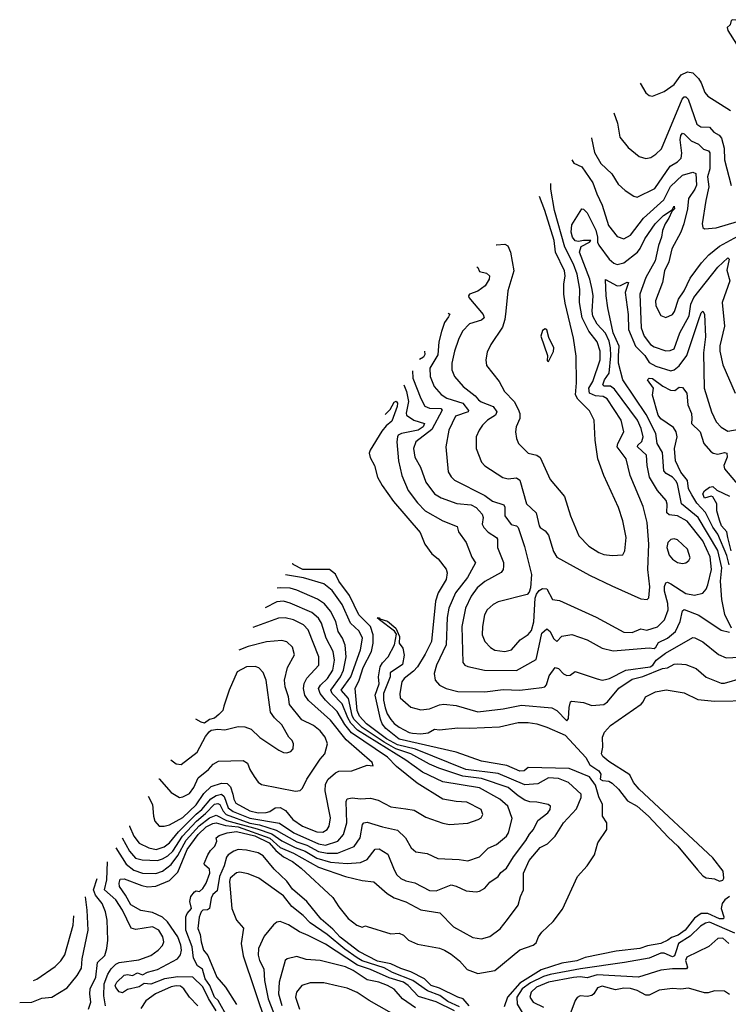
# Model space of a CAD drawing. Extents: x 1246230 to 1426786, y 660032 to 763141.
# Tile 7 of 256: x 1252163 to 1256387, y 681123 to 686991. Entities that reach past the tile are written whole.
import ezdxf

# ---------------------------------------------------------------- set-up
doc = ezdxf.new("R2010")
doc.units = 0

msp = doc.modelspace()

# ---------------------------------------------------------------- linework, layer by layer
at = {"layer": '0CON10XD'}
for points in [[(1256525, 686755.8), (1256595, 686762), (1256606.7, 686775), (1256626, 686825), (1256617.5, 686855), (1256594, 686885), (1256535, 686940), (1256487, 686967), (1256435, 686988), (1256415, 686991.2), (1256404, 686986), (1256398.8, 686961.2), (1256380, 686945), (1256385, 686927.5), (1256435.6, 686845.6), (1256490, 686775), (1256525, 686755.8)], [(1255862.7, 686612.5), (1255895.6, 686555.6), (1255915, 686540), (1255935, 686536.2), (1256005, 686563.1), (1256065, 686605.7), (1256107.2, 686662.8), (1256145, 686680.6), (1256175, 686673.9), (1256210, 686640), (1256226, 686615), (1256247.9, 686557.9), (1256264.7, 686534.7), (1256400.9, 686450.9)], [(1255705.4, 686436.2), (1255727.5, 686375), (1255741.1, 686291.1), (1255789.5, 686229.5), (1255856.1, 686176.1), (1255895, 686164.4), (1255925, 686170), (1255955, 686188.9), (1255988.7, 686221.3), (1256112.9, 686517.1), (1256125, 686530.6), (1256135, 686531.6), (1256147.5, 686517.5), (1256198.9, 686368.9), (1256223.7, 686353.7), (1256275, 686351.6), (1256300.7, 686320.7), (1256332.4, 686302.4), (1256346, 686286), (1256363, 686225), (1256365.7, 686155.7), (1256403.7, 686003.7)], [(1255572.2, 686287), (1255570.8, 686285.5), (1255589.1, 686199.1), (1255627.3, 686135), (1255692.9, 686072.9), (1255731.5, 686011.5), (1255772.6, 685972.6), (1255825, 685938.8), (1255845, 685934.2), (1255950, 685985), (1256040.8, 686119.2), (1256085.4, 686145), (1256106.9, 686165), (1256111.3, 686195), (1256100.2, 686275), (1256105, 686302), (1256115, 686314.4), (1256125, 686310.9), (1256165, 686269.3), (1256208.8, 686248.8), (1256238.7, 686218.7), (1256269, 686209), (1256278.2, 686198.2), (1256278.1, 686101.9), (1256264.1, 686055), (1256272.1, 685995), (1256253.5, 685913.5), (1256232.1, 685775), (1256235, 685753.3), (1256245, 685744.2), (1256315, 685750.7), (1256441.8, 685788.2)], [(1255454.5, 686155.1), (1255466.5, 686136.5), (1255515, 686113.8), (1255579, 686019), (1255602.6, 685952.6), (1255635.8, 685885), (1255673.5, 685765), (1255725, 685698.9), (1255765, 685685.6), (1255805, 685707.9), (1255882.4, 685807.6), (1256002.3, 685917.7), (1256042.6, 685997.4), (1256113.6, 686065), (1256175, 686082.9), (1256194, 686075), (1256197.9, 686005), (1256188.3, 685981.7), (1256150.5, 685925), (1256143.9, 685865), (1256123.2, 685775), (1256104.7, 685725), (1256050.5, 685625), (1256031.9, 685548.1), (1256007.6, 685495), (1255994.6, 685425), (1255954.1, 685315.9), (1255955.5, 685285), (1255985, 685229.2), (1256015, 685217.1), (1256055.6, 685235), (1256067.1, 685252.9), (1256090.7, 685325), (1256124.7, 685375), (1256159.8, 685450.2), (1256227.5, 685542.5), (1256270.4, 685589.6), (1256335, 685641.1), (1256445, 685701.9)], [(1254889, 685518.1), (1254893.5, 685515), (1254905, 685490.6), (1254945, 685480), (1254964.4, 685465), (1254962.3, 685445), (1254938.2, 685405), (1254895, 685374.1), (1254844.7, 685355.3), (1254838.6, 685345), (1254840.8, 685335), (1254925.3, 685235), (1254931.5, 685215), (1254915, 685200.3), (1254845, 685177.7), (1254803.5, 685135), (1254778.8, 685085), (1254754.7, 685015.3), (1254739.6, 684945), (1254739.1, 684905), (1254754.1, 684864.1), (1254806.7, 684805), (1254879, 684749), (1254898.8, 684725), (1254913.7, 684713.7), (1254985.5, 684685), (1255008, 684655), (1254999.2, 684635), (1254951.8, 684605), (1254922.7, 684575), (1254901.2, 684545), (1254885, 684506.2), (1254883.2, 684435), (1254915.5, 684355), (1254935, 684332.7), (1255042.4, 684262.4), (1255075, 684255.4), (1255125, 684260.9), (1255145, 684247.5), (1255184.5, 684105), (1255242.4, 684052.4), (1255260.5, 683975), (1255266, 683965), (1255295, 683945.7), (1255315, 683919.2), (1255345, 683822.5), (1255365, 683787.8), (1255560.5, 683680.5), (1255693.4, 683616.6), (1255865, 683540.3), (1255904.6, 683535.4), (1255914.4, 683545), (1255918.9, 683611.1), (1255908.1, 683715), (1255912.7, 683865), (1255904.6, 683995), (1255880.8, 684090.8), (1255801.8, 684275), (1255778.5, 684375), (1255725.2, 684445), (1255728.9, 684465), (1255763.8, 684535), (1255748.7, 684605), (1255665, 684732), (1255641.4, 684745), (1255595, 684749.4), (1255560, 684765), (1255556.1, 684795), (1255579.3, 684835), (1255623.3, 684965), (1255624.4, 685015), (1255605, 685071.8), (1255555.1, 685135.1), (1255516.9, 685215), (1255500.6, 685305), (1255501.6, 685385), (1255487.1, 685475), (1255465, 685533.3), (1255413.5, 685635), (1255352.1, 685855), (1255330.3, 685980.3), (1255330.2, 686015.9)], [(1255002.8, 685649.1), (1255005, 685648.9), (1255055, 685654.1), (1255073, 685643), (1255087.9, 685605), (1255109.2, 685495), (1255072.2, 685375), (1255060.8, 685255), (1255055.4, 685205), (1255040.9, 685159.1), (1254971.4, 685055), (1254950.7, 685009.3), (1254941.1, 684965), (1254945, 684930), (1255021.1, 684835), (1255053.3, 684775), (1255110, 684715), (1255135, 684670), (1255143.9, 684645), (1255145.4, 684615), (1255123.5, 684565), (1255118.9, 684535), (1255124.3, 684495), (1255135.8, 684465), (1255195, 684407.5), (1255245, 684396), (1255265, 684382), (1255325, 684250.8), (1255410.3, 684150.3), (1255447.5, 684035), (1255496.5, 683915), (1255555, 683854.4), (1255616.2, 683815), (1255644.6, 683804.6), (1255695, 683798.9), (1255758.6, 683801.4), (1255770, 683825), (1255778.8, 683905), (1255758, 684005), (1255732.5, 684085), (1255645.5, 684275), (1255608.8, 684375), (1255593.5, 684485), (1255586.9, 684605), (1255559.8, 684659.8), (1255489.4, 684729.4), (1255476.2, 684755), (1255483.3, 684826.7), (1255481.2, 684985), (1255464.2, 685094.2), (1255415, 685301.2), (1255406.4, 685355), (1255407.2, 685415), (1255414.7, 685465.3), (1255410.2, 685495), (1255358.1, 685605), (1255349.1, 685675), (1255293.4, 685855), (1255260.8, 685938.2)], [(1254718, 685243), (1254727.1, 685237.1), (1254719.5, 685220.5), (1254695, 685186.7), (1254677.2, 685132.8), (1254661.8, 685071.8), (1254655.4, 684994.6), (1254608.6, 684915), (1254610.8, 684865), (1254634.5, 684804.5), (1254675, 684757.3), (1254708.9, 684735), (1254805.5, 684705.5), (1254837.9, 684662.1), (1254835.7, 684654.3), (1254761.2, 684628.8), (1254721.1, 684545), (1254702.5, 684445), (1254717.6, 684297.6), (1254735, 684266.7), (1254755, 684247.5), (1254936.3, 684156.3), (1254982.3, 684122.3), (1255050, 684100), (1255056, 684086), (1255054.6, 684035), (1255093.4, 683983.4), (1255124.1, 683974.1), (1255134.5, 683965), (1255172.6, 683852.6), (1255214.5, 683685), (1255208.8, 683605), (1255200.7, 683579.3), (1255187.5, 683565), (1255015, 683521.5), (1254985, 683506.7), (1254949.4, 683475), (1254934.6, 683445), (1254921.5, 683375), (1254920.4, 683325), (1254935.3, 683285.3), (1254968.8, 683248.8), (1254995, 683234.6), (1255055, 683226), (1255094.2, 683235.8), (1255147.5, 683295), (1255195, 683327.5), (1255215, 683350.6), (1255227.7, 683402.3), (1255236, 683544), (1255243.2, 683566.8), (1255260, 683590), (1255279.1, 683600.9), (1255305, 683598.5), (1255339.5, 683535), (1255380.4, 683530.4), (1255600.5, 683430.5), (1255765, 683341.4), (1255815, 683338.8), (1255865, 683360), (1255902.5, 683352.5), (1255965, 683372.4), (1256006.9, 683415), (1256029.5, 683475), (1256027.2, 683512.8), (1256006.6, 683585), (1256007, 683613), (1256015, 683635.8), (1256025, 683638.1), (1256045, 683628.5), (1256135, 683571.2), (1256185, 683561.1), (1256236, 683574), (1256255, 683597.1), (1256266.2, 683623.8), (1256287.7, 683715), (1256279.2, 683789.2), (1256235, 683884.7), (1256142.1, 684002.1), (1256084.4, 684034.4), (1256035, 684040.1), (1256021.6, 684051.6), (1256023.4, 684103.4), (1256017.1, 684125), (1255966, 684186), (1255917.8, 684265), (1255903.4, 684333.4), (1255898.8, 684395), (1255845.3, 684445), (1255848, 684455), (1255872.6, 684477.4), (1255879.4, 684505), (1255867.2, 684555), (1255846.3, 684605), (1255709.7, 684789.7), (1255685, 684806.9), (1255646.9, 684806.9), (1255638.9, 684815), (1255648.6, 684845), (1255676.2, 684885), (1255687.1, 684987.1), (1255685.4, 685035), (1255676.9, 685075), (1255655, 685122.9), (1255605, 685177.5), (1255580.2, 685225), (1255574.8, 685255), (1255581.2, 685345), (1255576.6, 685383.4), (1255562, 685445), (1255500.2, 685605), (1255510.7, 685639.3), (1255558.9, 685665), (1255567.1, 685675), (1255525, 685676), (1255495, 685669), (1255475, 685673.4), (1255458.7, 685695), (1255450.5, 685725), (1255455, 685768.8), (1255515, 685863.3), (1255525, 685862), (1255545, 685840), (1255596.8, 685736.8), (1255607.5, 685695), (1255606.8, 685665), (1255615, 685646.9), (1255676.8, 685565), (1255705, 685540), (1255725, 685532), (1255765, 685542.9), (1255845.9, 685605), (1255862.8, 685627.2), (1255890.5, 685685), (1255951.5, 685775), (1256000.3, 685825), (1256052.4, 685857.6), (1256065, 685880.6), (1256066.2, 685865), (1256051.1, 685848.9), (1256032.5, 685807.5), (1256011, 685775), (1255995, 685735.7), (1255989.8, 685695), (1255971, 685645), (1255951.4, 685555), (1255895.2, 685455), (1255859.4, 685355), (1255867.1, 685155), (1255885, 685104.4), (1255924.5, 685055), (1255945, 685042), (1256015, 685018.2), (1256040.9, 685019.1), (1256065, 685029.5), (1256098.4, 685125), (1256153.1, 685226.9), (1256164.8, 685295), (1256181.9, 685335), (1256325, 685516.9), (1256385, 685571.5), (1256392.2, 685565), (1256378.7, 685498.7), (1256397.2, 685435), (1256351.4, 685305), (1256364.4, 685165), (1256336.6, 685046.6), (1256336.5, 685015), (1256354.6, 684935), (1256427.8, 684765)], [(1256405.6, 683365), (1256367.1, 683447.1), (1256349.2, 683535), (1256341.2, 683645), (1256348.9, 683725), (1256325, 683828.4), (1256208.7, 684025), (1256107.4, 684105), (1256085.2, 684225), (1256075, 684243.8), (1256054.5, 684265), (1256016.7, 684286.7), (1256003.4, 684303.4), (1255995, 684411.2), (1255963.8, 684465), (1255955.9, 684525), (1255898.2, 684638.2), (1255759.5, 684845), (1255732.5, 684945), (1255732.3, 684987.7), (1255737.3, 685045), (1255701, 685125), (1255669.3, 685275), (1255659.5, 685345), (1255656.2, 685443.8), (1255725, 685405.3), (1255745, 685406.7), (1255785, 685426.9), (1255792.5, 685425), (1255772.8, 685365), (1255789.7, 685235), (1255791.6, 685145), (1255834.2, 685045), (1255890.7, 684990.7), (1255915, 684948.2), (1255956.3, 684926.3), (1256045, 684898.9), (1256065, 684903.8), (1256095, 684927.6), (1256139.2, 684990.8), (1256211.4, 685205), (1256225, 685244.3), (1256235, 685254.2), (1256246.4, 685236.4), (1256250.9, 685100.9), (1256240, 685005), (1256243.4, 684795), (1256286.5, 684655), (1256315.5, 684595), (1256345, 684561.9), (1256385, 684538.9), (1256465, 684552)], [(1255315, 684953.3), (1255345, 685013.3), (1255346.7, 685035), (1255317.9, 685097.9), (1255305, 685142.5), (1255295, 685148.8), (1255280.3, 685139.7), (1255269.2, 685105), (1255309.3, 684989.3), (1255308.3, 684958.3), (1255315, 684953.3)], [(1254576.2, 685014.8), (1254578.3, 684995), (1254569.4, 684980.6), (1254545.7, 684965.9)], [(1254503.8, 684898.4), (1254507.5, 684855), (1254554, 684734), (1254578.4, 684688.4), (1254606, 684676), (1254673.4, 684673.4), (1254682.2, 684665), (1254620.3, 684549.7), (1254524.8, 684475.2), (1254511.2, 684435), (1254517.8, 684385), (1254552, 684325), (1254585, 684234.4), (1254636.5, 684165), (1254675, 684140.8), (1254768.3, 684108.3), (1254855, 684100.9), (1254883.5, 684083.5), (1254920, 684045), (1254925.9, 684025), (1254919.6, 683985), (1254930, 683965), (1254956.5, 683936.5), (1255006.2, 683905), (1255011.1, 683895), (1255011.3, 683845), (1255046.6, 683756.6), (1255047.7, 683735), (1255045.3, 683714.7), (1255034.2, 683695.8), (1254935, 683642.2), (1254890.9, 683605), (1254854.5, 683555.5), (1254819.7, 683485), (1254797.8, 683375), (1254805, 683161.2), (1254817.5, 683145), (1254835, 683136.5), (1254934.7, 683114.7), (1255125, 683112.2), (1255241.7, 683178.3), (1255259.9, 683260.1), (1255275, 683334.3), (1255305, 683360.6), (1255325, 683345.5), (1255345, 683303.2), (1255365, 683285.4), (1255395, 683316.7), (1255455, 683326.9), (1255545, 683295.5), (1255636, 683246), (1255700.3, 683230.3), (1255915, 683246.9), (1255945, 683244.3), (1255955, 683250.7), (1255971.4, 683278.6), (1256025, 683305.7), (1256073.5, 683345), (1256100.4, 683405), (1256115, 683468), (1256125, 683475.4), (1256211.7, 683441.7), (1256345, 683353.8), (1256395, 683340.6)], [(1254452.2, 684815.4), (1254469.1, 684775), (1254481.3, 684715), (1254465.9, 684645.9), (1254468.2, 684635), (1254512.2, 684605), (1254576.8, 684585), (1254568.4, 684565), (1254537.8, 684545), (1254438.1, 684525), (1254419.2, 684515), (1254414.3, 684505.7), (1254411.7, 684475), (1254421.5, 684361.5), (1254440.6, 684275), (1254479.7, 684185), (1254535, 684111.5), (1254580, 684065), (1254684.8, 684004.8), (1254770.2, 683970.2), (1254779.2, 683939.2), (1254824.5, 683875), (1254858.4, 683788.4), (1254880.9, 683755), (1254832.8, 683667.2), (1254761.7, 683575), (1254722, 683485), (1254711.9, 683428.1), (1254706.3, 683265), (1254648.6, 683145), (1254634.6, 683095), (1254639.1, 683055), (1254665.2, 683025.2), (1254704.8, 683004.8), (1254775, 682986.9), (1254935, 682985.4), (1255045, 682998.7), (1255145, 682995.3), (1255275, 683010.9), (1255293.9, 683016.1), (1255302.9, 683027.1), (1255319.8, 683080.2), (1255355, 683131.1), (1255375, 683123.8), (1255405, 683092.7), (1255425, 683082.3), (1255445, 683085.5), (1255475, 683107.1), (1255605, 683063.1), (1255635, 683055.8), (1255655, 683058), (1255680, 683065), (1255775.6, 683114.4), (1255921.5, 683135), (1255937.6, 683145), (1255957.1, 683175), (1256013.1, 683215), (1256175, 683309.1), (1256187.9, 683307.9), (1256235, 683282.5), (1256328.1, 683208.1), (1256375, 683187.5), (1256495, 683194.7)], [(1256392, 683742), (1256378.3, 683798.3), (1256325.1, 683925), (1256296, 683966), (1256251.5, 684055), (1256199.4, 684109.4), (1256169, 684159), (1256149.5, 684195), (1256143.5, 684245), (1256104.5, 684295), (1256072.7, 684362.7), (1256067.6, 684435), (1256081.6, 684505), (1256076.5, 684535), (1256060.5, 684560.5), (1255985, 684612.3), (1255968.4, 684635), (1255936.4, 684753.6), (1255942, 684795), (1255906, 684845), (1255915.7, 684854.3), (1255935, 684852), (1255996.6, 684806.6), (1256043.2, 684783.2), (1256068, 684782), (1256095, 684800.4), (1256115, 684798.5), (1256139.7, 684765), (1256146.9, 684696.9), (1256168.3, 684645), (1256170, 684615), (1256168.9, 684585), (1256219.5, 684535), (1256242.3, 684465), (1256280.7, 684420.7), (1256298, 684408), (1256325, 684401), (1256365, 684411.8), (1256378.3, 684408.3), (1256380, 684385), (1256360.4, 684335), (1256364.6, 684314.6), (1256475, 684184.5)], [(1254341.9, 684637.9), (1254371.7, 684668.3), (1254395, 684711.5), (1254407.9, 684717.9), (1254415, 684706.7), (1254413.2, 684685), (1254381.6, 684598.4), (1254348.6, 684571.4), (1254321.5, 684538.5), (1254252.3, 684425), (1254247, 684407), (1254252.7, 684382.7), (1254277.1, 684335), (1254296.9, 684265), (1254324.7, 684214.7), (1254390.6, 684120.6), (1254549.4, 683935), (1254578.6, 683865), (1254618.9, 683808.9), (1254657.4, 683777.4), (1254705, 683716), (1254711.5, 683695), (1254704.4, 683655), (1254656.9, 683575), (1254641.3, 683525), (1254618, 683285), (1254580.9, 683209.1), (1254535.1, 683134.9), (1254511.4, 683108.6), (1254455.3, 683065), (1254440.4, 683045), (1254428.7, 682975), (1254430.6, 682950.6), (1254494.7, 682894.7), (1254555, 682878.6), (1254605, 682884.6), (1254665, 682908.5), (1254691.3, 682911.3), (1254765, 682904.8), (1254895, 682867.1), (1255045, 682884), (1255155, 682906.3), (1255335, 682889.6), (1255365, 682874.8), (1255425, 682813.3), (1255434.4, 682825.6), (1255437.8, 682892.2), (1255446.2, 682925), (1255455, 682929.4), (1255525, 682921.1), (1255574.6, 682904.6), (1255645, 682910.4), (1255667.1, 682925), (1255735, 683006.6), (1255815, 683060.2), (1255877.5, 683077.5), (1255995, 683123.6), (1256025, 683128.5), (1256065, 683150.3), (1256087.1, 683152.9), (1256135, 683148.8), (1256195, 683124.5), (1256255, 683071.9), (1256345, 683036.9), (1256365, 683036.4), (1256475, 683069.8)], [(1256404.5, 683825), (1256385.2, 683905), (1256379.1, 683939.1), (1256347.3, 683975), (1256335, 684008), (1256319.2, 684065), (1256320, 684105), (1256295, 684148.1), (1256285, 684150.9), (1256245, 684140), (1256236.2, 684165), (1256245, 684182.5), (1256275, 684205.6), (1256295, 684209.4), (1256318.3, 684188.3), (1256395, 684151.6)], [(1256115, 683750), (1256135, 683754.3), (1256151.7, 683768.3), (1256159.2, 683785), (1256144.3, 683835), (1256085, 683890.6), (1256065, 683896.9), (1256045, 683894.2), (1256027.1, 683875), (1256020, 683845), (1256035, 683799.2), (1256055, 683775.6), (1256085, 683755.6), (1256115, 683750)], [(1253335, 681084.7), (1253287.7, 681157.7), (1253255, 681227.6), (1253195, 681285.2), (1253105, 681286.4), (1253025.5, 681275), (1252945, 681243.4), (1252905, 681247.9), (1252875, 681227.4), (1252805, 681211.8), (1252775, 681192), (1252755, 681197.8), (1252735, 681222.7), (1252732.9, 681235), (1252741, 681255), (1252785, 681296.7), (1252805, 681301.4), (1252835, 681295.6), (1252865, 681310), (1252895, 681298.2), (1252924.5, 681315.5), (1252985, 681330.4), (1253103.3, 681395), (1253122.1, 681417.9), (1253128.1, 681445), (1253124, 681475), (1253104.6, 681524.6), (1253044.2, 681614.2), (1253013.2, 681643.2), (1252955, 681670.7), (1252885, 681681.6), (1252825, 681715.5), (1252794.2, 681774.2), (1252758.4, 681825), (1252755.4, 681845), (1252761.9, 681868.1), (1252785, 681871.1), (1252890.4, 681830.4), (1252925, 681824), (1252975, 681826.7), (1253055, 681860.2), (1253105, 681910.6), (1253161.4, 682045), (1253227.6, 682135), (1253275, 682180.1), (1253315, 682201.4), (1253335, 682204.3), (1253389, 682189), (1253465, 682181.3), (1253654, 682114), (1253715, 682058.3), (1253795, 682023.3), (1253945, 681940), (1254104.5, 681884.5), (1254205, 681861.9), (1254274, 681854), (1254354.4, 681784.4), (1254395, 681757.5), (1254464, 681734), (1254555, 681686.3), (1254667.7, 681667.7), (1254748.9, 681585), (1254865, 681522.1), (1254915, 681513.5), (1254965, 681527.8), (1255026.8, 681573.2), (1255071.3, 681628.7), (1255135.2, 681714.8), (1255147.8, 681765), (1255165.9, 681805), (1255166.3, 681905), (1255200.4, 681979.6), (1255265, 682057.9), (1255309.5, 682080.5), (1255354.4, 682125), (1255405, 682205.4), (1255481.4, 682288.6), (1255509.7, 682355), (1255510.6, 682375), (1255435, 682444.2), (1255375, 682469.4), (1255315, 682472.8), (1255252, 682438), (1255175, 682431.2), (1255015, 682497.8), (1254823.5, 682523.5), (1254523.3, 682643.3), (1254415, 682669), (1254349.5, 682705), (1254230, 682795), (1254189.5, 682839.5), (1254175.6, 682875), (1254162.3, 683005), (1254186.8, 683055), (1254209.5, 683130.5), (1254259.4, 683225), (1254270.3, 683275), (1254269.8, 683325), (1254253.3, 683375), (1254184.4, 683444.4), (1254128.8, 683558.8), (1254066, 683646), (1254045, 683687.3), (1254009.4, 683715), (1253850, 683715), (1253794, 683745), (1253791.3, 683752.2)], [(1252736.8, 682055.4), (1252798.1, 681958.1), (1252842.7, 681922.7), (1252895, 681905.6), (1252975, 681902.1), (1253015, 681916.7), (1253065, 681956), (1253105, 682009.6), (1253155, 682100.6), (1253232.5, 682187.5), (1253295, 682235.5), (1253335, 682250.2), (1253395, 682218.5), (1253579.3, 682169.3), (1253665, 682139.8), (1253725, 682097.1), (1253805, 682057.2), (1253865, 682035.5), (1253935, 681993.7), (1254015, 681970.5), (1254115, 681962.4), (1254195, 681969.1), (1254235, 681987.1), (1254282.5, 682047.5), (1254305, 682050.4), (1254357.2, 682017.2), (1254395.3, 681925.3), (1254410.4, 681895), (1254435, 681873.8), (1254465, 681859.2), (1254518.1, 681848.1), (1254605, 681802.1), (1254645, 681800), (1254735, 681835.5), (1254765, 681827.9), (1254825, 681799.6), (1254885, 681794.4), (1254905, 681798.1), (1254935, 681815.7), (1254965, 681851.9), (1255015, 681884.2), (1255031.7, 681908.3), (1255065, 681934.4), (1255107.7, 682002.3), (1255180.8, 682099.2), (1255201.8, 682138.2), (1255225.8, 682165), (1255251.9, 682218.1), (1255311.4, 682265), (1255325.6, 682285), (1255328, 682305), (1255314, 682314), (1255245, 682328.8), (1255205, 682330.5), (1255175, 682340.6), (1255135, 682364.7), (1255075.6, 682415.6), (1254915, 682468.6), (1254805, 682482.6), (1254661.2, 682531.2), (1254605, 682554.8), (1254494.7, 682615), (1254405.9, 682645.9), (1254334.7, 682684.7), (1254205, 682773.4), (1254155, 682822.7), (1254144.8, 682845), (1254123.6, 682945), (1254078.8, 682995), (1254136.7, 683075), (1254194.4, 683235), (1254205.6, 683305), (1254187.4, 683347.4), (1254135.2, 683395), (1254085.7, 683505.7), (1254025, 683590.3), (1253975, 683630), (1253853.9, 683663.9), (1253747.6, 683681.8)], [(1252773.5, 682114.5), (1252817.3, 682035), (1252853.9, 681995), (1252893.8, 681983.8), (1252985, 681980.5), (1253015, 681990.3), (1253045, 682009), (1253075, 682036.6), (1253134.1, 682125.9), (1253216.4, 682215), (1253270.6, 682259.4), (1253325, 682315.1), (1253345, 682319.4), (1253355, 682313.3), (1253375.1, 682275), (1253393.9, 682255), (1253535, 682202.9), (1253592.8, 682192.8), (1253692, 682162), (1253815, 682091.6), (1253875, 682071.4), (1253945, 682033.6), (1253995, 682023.9), (1254056.5, 682023.5), (1254155.9, 682064.1), (1254192.8, 682115), (1254206.2, 682195), (1254215, 682205.5), (1254235, 682209.7), (1254325, 682181.1), (1254415, 682161.5), (1254462.5, 682115), (1254495.7, 682055), (1254525, 682032.2), (1254591.7, 682021.7), (1254655, 681991.5), (1254783.4, 681986.6), (1254835, 681978.9), (1254905, 682002.9), (1254955, 682053.8), (1255005, 682076.2), (1255065.6, 682125), (1255076.5, 682145), (1255099.5, 682230.5), (1255072.5, 682305), (1255025.7, 682345.7), (1254905, 682413.7), (1254685, 682448.7), (1254565, 682506.3), (1254465, 682577.4), (1254177.1, 682757.1), (1254137.8, 682797.8), (1254119.7, 682830.3), (1254084.9, 682914.9), (1254025.1, 682975), (1254018.5, 682995), (1254075, 683075.8), (1254092.7, 683115), (1254109.1, 683195), (1254103.6, 683263.6), (1254087.8, 683305), (1254061.4, 683345), (1254046.7, 683405), (1254016.1, 683466.1), (1253979.3, 683509.3), (1253937.3, 683537.3), (1253815, 683591.7), (1253775, 683603.4), (1253715, 683605.6), (1253698.4, 683602.6)], [(1252818.2, 682186.5), (1252817.6, 682185.4), (1252843, 682125), (1252875, 682083.1), (1252931.9, 682055), (1252975.6, 682045.6), (1253025, 682061), (1253055.9, 682085), (1253109.2, 682150.8), (1253214.4, 682255.6), (1253247.8, 682285), (1253301.6, 682348.4), (1253335, 682368.1), (1253365, 682375.4), (1253381.6, 682361.6), (1253406.2, 682295), (1253435, 682272.4), (1253535, 682232.5), (1253712.3, 682202.3), (1253798.1, 682145), (1253945, 682078.9), (1253985, 682072.4), (1254059.2, 682095), (1254093.4, 682135), (1254113.3, 682205), (1254108.2, 682331.8), (1254115, 682347.5), (1254145, 682352.9), (1254195, 682347.2), (1254255, 682351.1), (1254299.1, 682339.1), (1254375, 682299.2), (1254465, 682288.5), (1254515, 682280.5), (1254585, 682238.5), (1254685, 682202.7), (1254725.6, 682194.4), (1254835, 682203.3), (1254896.3, 682223.7), (1254913.8, 682235), (1254924, 682255), (1254913.4, 682283.4), (1254828.1, 682328.1), (1254765, 682331.8), (1254685, 682346.1), (1254531.7, 682441.7), (1254410.1, 682540.1), (1254355, 682595.2), (1254141.5, 682741.5), (1254100.7, 682790.7), (1254055, 682868.4), (1253985.1, 682935.1), (1253954.3, 682975), (1253944.7, 683005), (1253955.8, 683025), (1253998.4, 683065), (1254029.3, 683115), (1254039.5, 683175), (1254031.5, 683225), (1253990.2, 683305), (1253962.3, 683395), (1253944.8, 683424.8), (1253905, 683457.7), (1253775, 683514.8), (1253734.7, 683525.3), (1253695, 683522.5), (1253626.1, 683486.3)], [(1252928.2, 682363.5), (1252955.3, 682315), (1252960.6, 682245), (1252969.4, 682215), (1252995, 682185.8), (1253024.5, 682184.5), (1253055, 682192), (1253135, 682236.4), (1253215, 682311.5), (1253261.3, 682378.7), (1253305, 682421.3), (1253365, 682441.1), (1253399, 682439), (1253419.5, 682419.5), (1253432.6, 682375), (1253438.5, 682345), (1253451.9, 682321.9), (1253535, 682277.2), (1253585, 682264.9), (1253633.1, 682266.9), (1253655, 682273.2), (1253685, 682294.7), (1253715, 682295.8), (1253748.1, 682278.1), (1253790.7, 682225), (1253848.5, 682185), (1253935, 682151.3), (1253969.9, 682150.1), (1253995, 682164.6), (1254008, 682185), (1254015.3, 682235), (1253984.1, 682395.9), (1253985.9, 682435), (1254002.5, 682465), (1254045, 682502.9), (1254065, 682513.2), (1254142.5, 682515), (1254235, 682547.5), (1254270, 682545), (1254263.8, 682565), (1254109.7, 682699.7), (1254015, 682816.9), (1253884.2, 682934.2), (1253862.1, 682965), (1253854.3, 683005), (1253858.3, 683035), (1253873.8, 683066.2), (1253945.2, 683144.8), (1253945.9, 683195), (1253882.5, 683355), (1253855, 683385.3), (1253795, 683414.7), (1253745, 683426.8), (1253705, 683424.7), (1253553.6, 683369.7)], [(1253285, 682013.3), (1253299.5, 682040.5), (1253325.5, 682065), (1253338.1, 682095), (1253333.3, 682115), (1253351.6, 682128.4), (1253399.2, 682145), (1253456.1, 682153.9), (1253565, 682126.9), (1253649.6, 682085), (1253689.9, 682039.9), (1253735, 682002.4), (1253788.3, 681975), (1253840.5, 681935), (1254029.8, 681759.8), (1254065, 681704.4), (1254120.8, 681635), (1254172.5, 681595), (1254205, 681582.5), (1254225, 681590), (1254235, 681587.5), (1254375, 681542.5), (1254425, 681546.7), (1254450, 681535), (1254480, 681505), (1254535, 681482.5), (1254665, 681458.8), (1254695, 681445.6), (1254735, 681422.5), (1254785, 681382.5), (1254830.3, 681330.3), (1254895, 681306.2), (1254994.7, 681325.3), (1255145, 681448), (1255225, 681476.2), (1255241.2, 681488.8), (1255255.7, 681525), (1255275, 681552.9), (1255342.7, 681617.3), (1255398.8, 681691.2), (1255489.2, 681885), (1255545, 681948.8), (1255589.2, 682015), (1255610, 682085), (1255663.3, 682165), (1255662.5, 682205), (1255636.7, 682245), (1255638, 682315), (1255615, 682360), (1255595, 682430), (1255559, 682479), (1255438, 682528), (1255195, 682535.5), (1255170, 682515), (1255145, 682513.2), (1255067.3, 682547.3), (1254915, 682573.2), (1254765, 682625.3), (1254425, 682703.8), (1254345, 682767.5), (1254323.3, 682795), (1254312.9, 682822.9), (1254282, 682965), (1254306.1, 683033.9), (1254301.6, 683075), (1254310.9, 683135), (1254325, 683159.2), (1254360.4, 683195), (1254398.2, 683265), (1254408.8, 683328.8), (1254396.4, 683346.4), (1254307.5, 683415), (1254310, 683420), (1254305, 683417.5), (1254294.4, 683425.6), (1254305, 683426.7), (1254310, 683420), (1254356.4, 683406.4), (1254405, 683364.2), (1254427.1, 683315), (1254424.4, 683275), (1254447.3, 683245), (1254455.8, 683204.2), (1254445, 683147.5), (1254372, 683098), (1254370.6, 683075), (1254332.7, 682975), (1254332.2, 682935), (1254340.9, 682890.9), (1254353.7, 682855), (1254375, 682820.5), (1254395, 682796.9), (1254425, 682775.6), (1254485, 682742.9), (1254505, 682738.6), (1254555, 682735.8), (1254598.3, 682741.7), (1254635, 682763.8), (1254665, 682760), (1254775, 682770), (1254845, 682768.5), (1255023.9, 682776.1), (1255135, 682802.2), (1255195, 682801.9), (1255245, 682794.4), (1255305, 682774.4), (1255415, 682727.6), (1255537.9, 682595), (1255561, 682551), (1255616.5, 682515), (1255627.3, 682495), (1255624.4, 682464.4), (1255636.8, 682456.8), (1255675, 682453.1), (1255695, 682441.9), (1255733.6, 682405), (1255786.1, 682336.1), (1255845, 682304.7), (1255912.3, 682245), (1256028.6, 682118.6), (1256086.5, 682066.5), (1256204.7, 681924.7), (1256235, 681888), (1256255, 681877.1), (1256305, 681871.2), (1256335, 681856.2), (1256355, 681862.9), (1256359.8, 681875), (1256356.5, 681916.5), (1256296.1, 681996.1), (1255855, 682405.3), (1255821.6, 682445), (1255800.9, 682490.9), (1255675, 682571.2), (1255640.1, 682600.1), (1255632.2, 682615), (1255639.4, 682655), (1255637.9, 682715), (1255650, 682745), (1255684.3, 682785), (1255868.3, 682911.7), (1255880.8, 682925), (1255894, 682956), (1255954.2, 682985), (1256017.1, 682997.1), (1256125, 682978.9), (1256205, 682940.6), (1256305, 682929.5), (1256525, 682933.2)], [(1252993.1, 682467.9), (1252995, 682466.2), (1253065, 682385.6), (1253115, 682356.7), (1253135, 682359.6), (1253175, 682380), (1253200.5, 682415), (1253227.7, 682472.3), (1253287.4, 682522.6), (1253315.3, 682554.7), (1253347.7, 682572.3), (1253495, 682575.6), (1253521.2, 682561.2), (1253535, 682522.5), (1253561.1, 682481.1), (1253585, 682447.5), (1253603.8, 682433.8), (1253806.9, 682393.1), (1253835, 682398), (1253849.1, 682410.9), (1253874.2, 682465.8), (1253955, 682583.6), (1253982.9, 682615), (1253998.5, 682675), (1253984.1, 682715), (1253955, 682752.3), (1253915.2, 682785.2), (1253845, 682817.7), (1253770.8, 682910.8), (1253764.7, 682955), (1253745.8, 683015), (1253742.2, 683055), (1253758.8, 683131.2), (1253801.9, 683205), (1253788.8, 683251.2), (1253755, 683284.4), (1253725, 683290.8), (1253635, 683283.9), (1253525, 683256.4), (1253468.7, 683233)], [(1253063.2, 682580.6), (1253095, 682556.7), (1253125, 682551.5), (1253220.5, 682625), (1253270.7, 682719.3), (1253292.2, 682747.8), (1253305, 682756.2), (1253345, 682762.5), (1253385, 682759.2), (1253465, 682779.2), (1253505, 682777.1), (1253542.9, 682762.9), (1253595, 682714.3), (1253707, 682637), (1253735, 682624.3), (1253755, 682622.5), (1253779.7, 682630.3), (1253793.8, 682645), (1253794.2, 682675), (1253787.1, 682695), (1253767.1, 682715), (1253725, 682789.2), (1253681.1, 682831.1), (1253658.2, 682865), (1253632.1, 683055), (1253615, 683100), (1253589.4, 683129.4), (1253566.2, 683136.2), (1253515, 683135.4), (1253460, 683105), (1253412.1, 682995), (1253380.7, 682899.3), (1253374, 682875), (1253350.2, 682849.8), (1253325, 682828), (1253295, 682820), (1253265, 682798.8), (1253245, 682804.3), (1253213.6, 682822.7)], [(1254842.5, 681115), (1254806.8, 681155), (1254775, 681165.4), (1254665, 681219.4), (1254615.3, 681235), (1254575.4, 681275.4), (1254495, 681316.8), (1254435, 681335.7), (1254375.3, 681365), (1254295, 681380), (1254185, 681437.4), (1254073.2, 681523.2), (1254030.3, 681570.3), (1253960.5, 681630.5), (1253874.5, 681735), (1253789.9, 681809.9), (1253755, 681856.7), (1253679.6, 681929.6), (1253615, 682008.7), (1253585, 682025.2), (1253515, 682042.8), (1253465, 682046.6), (1253438.5, 682035), (1253406.2, 682015), (1253395, 682001.1), (1253382.4, 681947.6), (1253353, 681885), (1253340.5, 681799.5), (1253315, 681776.8), (1253305, 681755.6), (1253293.8, 681695), (1253283, 681687), (1253255, 681685.2), (1253245, 681673.6), (1253232.2, 681642.2), (1253225.3, 681575), (1253239.5, 681539.5), (1253244, 681495), (1253259.4, 681445), (1253283.6, 681413.6), (1253337.5, 681285), (1253388.8, 681225), (1253455, 681122)], [(1253403.2, 681043.2), (1253346.3, 681146.3), (1253323.9, 681165), (1253296.5, 681235), (1253269, 681275), (1253253.1, 681333.1), (1253222.9, 681352.9), (1253198.7, 681398.7), (1253190.4, 681465), (1253153.5, 681565), (1253152.7, 681645), (1253161.4, 681665), (1253187, 681695), (1253176.8, 681736.8), (1253183.1, 681765), (1253205, 681794), (1253215, 681800), (1253235, 681794.6), (1253255, 681813.3), (1253275, 681845.9), (1253297.2, 681905), (1253295, 681928.5), (1253264.4, 681954.4), (1253262.9, 681962.9), (1253285, 682013.3)], [(1252675.3, 681115), (1252664.1, 681174.1), (1252667, 681245), (1252687.3, 681302.7), (1252707.2, 681335), (1252735, 681362.2), (1252755, 681372), (1252872.6, 681387.4), (1252945, 681413.8), (1252988.1, 681445), (1253015, 681473.1), (1253021.8, 681495), (1253016.8, 681525), (1252991.5, 681565), (1252955, 681585.8), (1252855, 681569.2), (1252827.9, 681577.9), (1252774.7, 681685), (1252735.6, 681745), (1252668.7, 681805), (1252682.8, 681865), (1252685.6, 681973.1)], [(1252573.8, 681095), (1252587.2, 681135), (1252580, 681185), (1252583.3, 681215), (1252616.6, 681285), (1252627, 681373), (1252669.7, 681415), (1252682.5, 681455), (1252689.2, 681505), (1252684.7, 681625), (1252674.2, 681675), (1252654.3, 681725), (1252614.3, 681774.3), (1252603.3, 681805), (1252623.7, 681873.5)], [(1254785, 681107.7), (1254715, 681139.2), (1254667.7, 681175), (1254593.8, 681203.8), (1254506, 681266), (1254385, 681313.6), (1254335, 681341), (1254205, 681382.8), (1254175, 681399.6), (1254101.4, 681451.4), (1253995, 681540.2), (1253895, 681609.4), (1253853.1, 681653.1), (1253785.8, 681705.8), (1253735, 681768.8), (1253587.5, 681875), (1253525, 681900), (1253475, 681910.7), (1253455, 681905.8), (1253417.6, 681875), (1253412.7, 681855), (1253428.1, 681695), (1253455, 681625.5), (1253497.8, 681577.8), (1253482.8, 681485), (1253495, 681411.9), (1253633, 681005)], [(1252162.7, 681133.2), (1252234.5, 681135.5), (1252295, 681160.8), (1252355, 681166.2), (1252445, 681221.1), (1252506, 681294), (1252531.2, 681338.8), (1252535.2, 681395), (1252571.1, 681565), (1252565.2, 681685), (1252555.8, 681763.3)], [(1256395, 681765.6), (1256366.3, 681745), (1256351.5, 681725), (1256345.7, 681695), (1256360, 681645), (1256358.3, 681631.7), (1256335, 681632.3), (1256265, 681664.3), (1256225, 681663.6), (1256185, 681636.4), (1256129.6, 681565), (1256087.8, 681535), (1256049.2, 681520.8), (1256026.5, 681505), (1255985.1, 681484.9), (1255905, 681471.3), (1255859.2, 681455), (1255719.8, 681440.2), (1255535, 681401.2), (1255485, 681381.7), (1255395, 681368.9), (1255271.4, 681328.6), (1255145, 681249.3), (1255071.2, 681165), (1255052.1, 681107.9)], [(1252245.1, 681266.1), (1252265, 681272.7), (1252375, 681349.2), (1252407.8, 681382.2), (1252431, 681419), (1252480.7, 681595), (1252485, 681650.8)], [(1254755, 681084.2), (1254645, 681137.9), (1254540.2, 681170.2), (1254478.8, 681235), (1254451.2, 681255), (1254365, 681281.6), (1254255, 681331.5), (1254176.3, 681356.3), (1253985, 681481), (1253883.3, 681533.3), (1253831.4, 681555), (1253765, 681597.5), (1253715, 681617.5), (1253695, 681613.1), (1253675, 681597.5), (1253620, 681530), (1253587.1, 681455), (1253584.7, 681415.3), (1253591.8, 681385), (1253617.5, 681335), (1253622.4, 681265), (1253643.6, 681155), (1253675.5, 681075)], [(1256426.3, 681546.3), (1256275, 681612.1), (1256252.4, 681607.6), (1256220.8, 681589.2), (1256160.2, 681529.8), (1256090.7, 681485), (1256073.8, 681436.2), (1256067.1, 681412.9), (1256055, 681406.8), (1256005, 681427.2), (1255985, 681428.8), (1255915, 681398.3), (1255768.5, 681371.5), (1255505.4, 681335.4), (1255325, 681300.9), (1255285, 681288.9), (1255208.4, 681251.6), (1255157.5, 681215), (1255125.8, 681165), (1255128.8, 681125), (1255164.6, 681064.6)], [(1256391.5, 681485), (1256355, 681516.5), (1256325, 681514.6), (1256271.9, 681468.1), (1256140.5, 681405), (1256132.8, 681385), (1256143.2, 681345), (1256137.5, 681335), (1256054.1, 681334.1), (1255985, 681327.5), (1255852.5, 681285), (1255605, 681299.8), (1255545, 681281.2), (1255505, 681287.6), (1255465, 681283.8), (1255315, 681254.5), (1255243.5, 681225), (1255211.7, 681195), (1255203.5, 681165), (1255225, 681136.9), (1255285, 681106.9)], [(1254522.9, 681102.9), (1254445.2, 681155.2), (1254395, 681213.5), (1254355, 681234.7), (1254304.2, 681255), (1254235, 681269.3), (1254150.8, 681325), (1254105, 681345.8), (1253954, 681384), (1253870.1, 681390.1), (1253815, 681407.9), (1253756.7, 681395), (1253745.6, 681384.4), (1253709.7, 681255), (1253706.7, 681185), (1253725.6, 681115.6)], [(1253225, 681113.3), (1253175, 681165.6), (1253141.2, 681215), (1253121, 681231), (1253095, 681234.2), (1253065, 681227.5), (1252972.9, 681185), (1252915.2, 681144.8), (1252885, 681099.1)], [(1254425, 681045.3), (1254246.5, 681145), (1254175, 681194), (1254115, 681219.3), (1254061.9, 681231.9), (1253975, 681250.7), (1253895, 681251.5), (1253844.7, 681235.3), (1253812.9, 681195), (1253806.8, 681165), (1253831.7, 681095)], [(1256395, 681180.8), (1256365, 681202.5), (1256305, 681204.2), (1256267.6, 681192.4), (1256245, 681191.8), (1256149.1, 681219.2), (1256105, 681212.9), (1256055, 681218.4), (1255975, 681206.6), (1255915, 681177.9), (1255895, 681178.4), (1255845, 681206.5), (1255805, 681218.4), (1255765, 681219.8), (1255715, 681208.5), (1255635, 681231.2), (1255608, 681222), (1255586.2, 681185), (1255573.7, 681176.3), (1255545, 681170.4), (1255505, 681173.1), (1255486.4, 681163.6), (1255475, 681146.7), (1255436.8, 681045)]]:
    msp.add_lwpolyline(points, dxfattribs=at)

doc.saveas('drawing.dxf')
